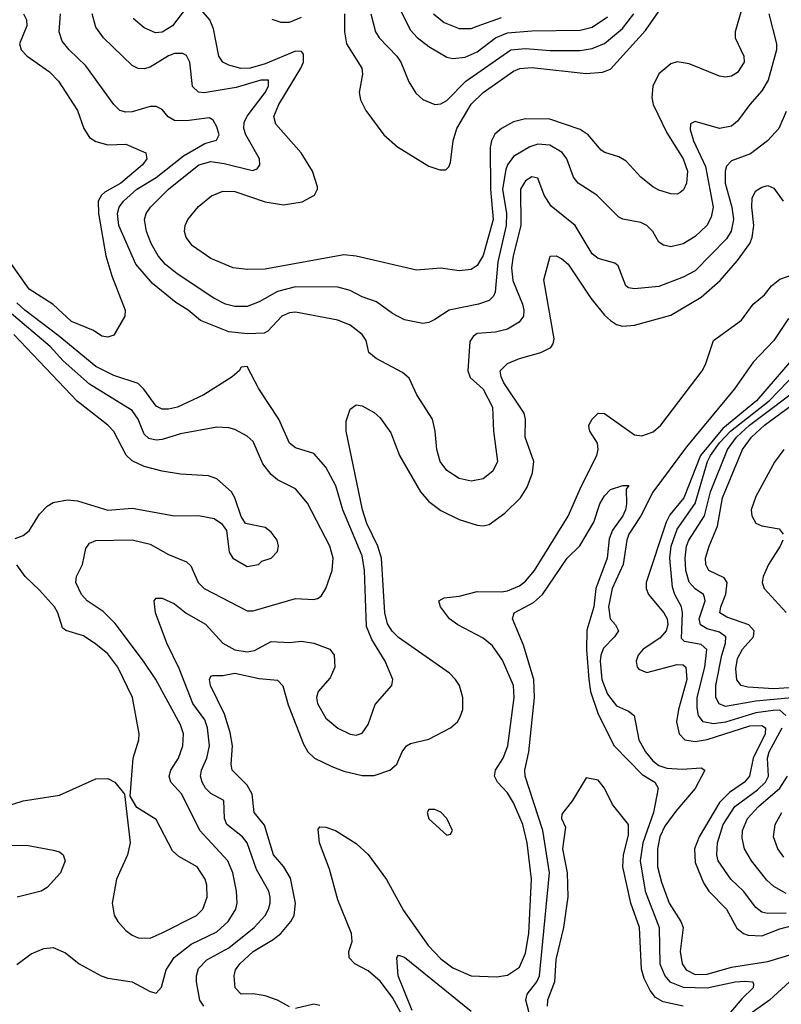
# Model space of a CAD drawing. Header units: inches. Extents: x 1308407 to 1441228, y 959628 to 1036311.
# Tile 18 of 256: x 1342459 to 1344974, y 973476 to 976730. Entities that reach past the tile are written whole.
import ezdxf

# ---------------------------------------------------------------- set-up
doc = ezdxf.new("R2010")
doc.units = ezdxf.units.IN
doc.header["$MEASUREMENT"] = 0
doc.layers.add('B3947', color=7, linetype='Continuous')

msp = doc.modelspace()

# ---------------------------------------------------------------- linework, layer by layer
at = {"layer": 'B3947', "color": 5}
for points, elevation in [([(1343010, 976770.2), (1342963.4, 976710), (1342930, 976688.6), (1342907.2, 976687.2), (1342870, 976703.7), (1342834.2, 976734.2)], 3080), ([(1344844.9, 976770), (1344822, 976690), (1344822.4, 976670), (1344850.4, 976610), (1344851.7, 976590), (1344830, 976555.5), (1344810, 976543.2), (1344790, 976540.2), (1344770, 976543.2), (1344670, 976584.4), (1344630, 976590.8), (1344610, 976584.1), (1344570, 976550.8), (1344550, 976510.2), (1344546.5, 976473.5), (1344551, 976450), (1344596.5, 976356.5), (1344650.6, 976270), (1344664.8, 976230), (1344661.1, 976190), (1344652, 976168), (1344640.8, 976159.2), (1344630, 976154), (1344610, 976154.3), (1344570, 976166.6), (1344550, 976177.7), (1344510.2, 976210), (1344462.4, 976262.4), (1344437.4, 976277.4), (1344391.2, 976291.2), (1344379.1, 976299.1), (1344336.6, 976350), (1344310, 976367.3), (1344210, 976401.1), (1344130, 976402.2), (1344090, 976392.1), (1344050, 976370.9), (1344028.5, 976351.5), (1344017, 976330), (1344012.7, 976307.3), (1344013.7, 976170), (1344022.5, 976070), (1343990, 975951.3), (1343970, 975918.2), (1343950, 975905), (1343910, 975899.8), (1343850, 975908.6), (1343770, 975901.8), (1343570, 975948.6), (1343530, 975953.2), (1343270, 975906.1), (1343210, 975904.1), (1343163.8, 975910), (1343090, 975940.5), (1343030, 975982.3), (1343008.6, 976010), (1343003.8, 976030), (1343006, 976050), (1343014.7, 976070), (1343050, 976112.8), (1343092.4, 976147.6), (1343130, 976163.9), (1343170, 976162.1), (1343270, 976127.9), (1343330, 976117.7), (1343391.5, 976128.5), (1343432.9, 976150), (1343442.8, 976170), (1343442.2, 976177.8), (1343426.6, 976230), (1343388.7, 976290), (1343305.2, 976385.2), (1343298.1, 976410), (1343314.8, 976450), (1343387.4, 976570), (1343396.3, 976590), (1343396, 976616), (1343390, 976625.5), (1343370, 976626.3), (1343270, 976584.4), (1343220.7, 976570), (1343189.1, 976569.1), (1343150, 976579.3), (1343130.1, 976590.1), (1343116.6, 976610), (1343099.6, 976699.6), (1343086.5, 976730), (1343050, 976772.3)], 3080), ([(1343532.3, 976750), (1343532, 976690), (1343538.2, 976650), (1343588.8, 976570), (1343590.9, 976550), (1343580.2, 976490), (1343585, 976465), (1343602.3, 976430), (1343662, 976350), (1343706.9, 976310), (1343810, 976246.2), (1343846.5, 976233.5), (1343866.6, 976233.4), (1343876.5, 976243.5), (1343881.7, 976258.3), (1343890.3, 976330), (1343902.3, 976370), (1343950, 976450.6), (1343989.9, 976490), (1344090, 976559.7), (1344111.3, 976568.7), (1344150, 976571.7), (1344330, 976552.5), (1344383.7, 976556.3), (1344410, 976566.2), (1344525.8, 976694.2), (1344579.3, 976770)], 3120), ([(1343711, 976771), (1343750, 976695.5), (1343771.7, 976671.7), (1343810, 976641.4), (1343870, 976606.3), (1343890, 976602.1), (1343930, 976606.7), (1343970, 976623.5), (1344030, 976670.4), (1344070, 976687), (1344150, 976693.3), (1344310, 976695.6), (1344350, 976705.5), (1344400.9, 976739.1)], 3160), ([(1342471.5, 976750), (1342481.4, 976730), (1342482.2, 976710), (1342457.9, 976650), (1342463.7, 976630), (1342484.1, 976610), (1342557.4, 976557.4), (1342586.8, 976526.8), (1342650.4, 976430.4), (1342670.8, 976370), (1342690, 976340.9), (1342710, 976327.4), (1342750, 976316.8), (1342810, 976318.8), (1342875.3, 976290), (1342879.2, 976270), (1342865, 976250), (1342793.4, 976190), (1342740.1, 976159.9), (1342729.2, 976150), (1342718.7, 976130), (1342719.4, 976090), (1342744, 975950), (1342763.3, 975883.3), (1342807.2, 975770), (1342806.4, 975750), (1342770, 975687.3), (1342750, 975680.5), (1342730, 975684.7), (1342702.9, 975702.9), (1342630, 975732.9), (1342569.2, 975789.2), (1342490, 975839.8), (1342411.6, 975951.6)], 3020), ([(1344990, 976426.4), (1344966.6, 976370), (1344929.2, 976330), (1344873, 976287), (1344810, 976264.1), (1344793.6, 976246.4), (1344788.6, 976230), (1344788.7, 976190), (1344811.5, 976110), (1344816.6, 976070), (1344808.5, 976031.5), (1344793.9, 976006.1), (1344690, 975900.4), (1344650, 975878.7), (1344570, 975848), (1344490, 975840.8), (1344470, 975843.8), (1344460.9, 975850), (1344436.2, 975916.2), (1344425, 975925), (1344370, 975940.6), (1344350, 975956.4), (1344294.1, 976050), (1344214.1, 976114.1), (1344191.3, 976150), (1344170, 976206), (1344150, 976210.6), (1344130, 976197.2), (1344113.6, 976170), (1344114, 976050), (1344089.1, 975950), (1344083.5, 975910), (1344088.2, 975868.2), (1344119.7, 975790), (1344124.6, 975770), (1344122.9, 975750), (1344108.3, 975730), (1344070, 975707.6), (1344030, 975697.5), (1343970, 975693.1), (1343956.4, 975683.6), (1343946, 975666), (1343939.5, 975570), (1343947.3, 975547.3), (1343990, 975508.9), (1344020.2, 975450), (1344023.4, 975370), (1344036.8, 975270), (1344021.9, 975238.1), (1343990, 975212.9), (1343950, 975205.5), (1343910, 975214.2), (1343870, 975239.7), (1343847.7, 975270), (1343836.5, 975310), (1343831.1, 975370), (1343822.2, 975410), (1343771.1, 975490), (1343745.8, 975545.8), (1343723.9, 975563.9), (1343636.9, 975610), (1343612.4, 975630), (1343603.6, 975670), (1343590.2, 975690), (1343550, 975721), (1343510, 975737.1), (1343370, 975763.7), (1343350, 975761.3), (1343324.5, 975750), (1343278.9, 975701.1), (1343266.1, 975693.9), (1343211.4, 975691.4), (1343150, 975698), (1343056.4, 975736.4), (1343015, 975770), (1342975, 975795), (1342897.8, 975857.8), (1342842.5, 975922.5), (1342786.7, 976050), (1342781.8, 976090), (1342788.1, 976110), (1342801.6, 976130), (1342845.8, 976170), (1342910, 976208.3), (1343000.1, 976279.9), (1343070, 976320.5), (1343108.6, 976331.4), (1343118, 976350), (1343110, 976375.5), (1343098.1, 976398.1), (1343085.3, 976405.3), (1343010, 976395.3), (1342970, 976397.3), (1342949.6, 976409.6), (1342930, 976433.6), (1342910, 976443.5), (1342890, 976443.5), (1342830, 976426), (1342810, 976424.7), (1342790, 976430.2), (1342770, 976450.2), (1342677.6, 976577.6), (1342622.7, 976630), (1342599.5, 976659.6), (1342589, 976690), (1342593.9, 976750)], 3040), ([(1344933.5, 976750), (1344958.1, 976650), (1344958.9, 976630), (1344931, 976530), (1344910, 976494.6), (1344870.5, 976450), (1344830, 976394.2), (1344810, 976377.7), (1344770, 976370.1), (1344690, 976393.8), (1344674.3, 976385.7), (1344673.3, 976366.7), (1344684.5, 976330), (1344724.4, 976244.4), (1344749.9, 976110), (1344742.8, 976077.1), (1344728.7, 976050), (1344690, 976013.3), (1344650, 975988.8), (1344610, 975979.7), (1344585.1, 975985.1), (1344570, 975994.9), (1344550.2, 976030), (1344530.1, 976050.1), (1344510, 976059.5), (1344450.9, 976070.9), (1344437.8, 976077.8), (1344365.3, 976150), (1344303.2, 976190), (1344287.8, 976210), (1344265.6, 976270), (1344251.2, 976291.2), (1344210, 976315.2), (1344170, 976318.8), (1344143.5, 976310), (1344090, 976277.8), (1344070, 976250.2), (1344064.9, 976235.1), (1344053.7, 976170), (1344066.7, 976090), (1344065.3, 976050), (1344038, 975930), (1344029.9, 975830.1), (1344024.1, 975815.9), (1344010, 975801.9), (1343974, 975790), (1343877.6, 975770), (1343830, 975739), (1343810, 975728.9), (1343790, 975725.7), (1343730, 975737.7), (1343690, 975758.8), (1343637.7, 975797.7), (1343590, 975814.1), (1343550, 975835.2), (1343510, 975845.6), (1343370, 975847.7), (1343310, 975831.9), (1343250, 975797.3), (1343210, 975782.7), (1343170, 975782.4), (1343138.9, 975790), (1343100.6, 975810), (1342979, 975890), (1342940.7, 975920.7), (1342916.6, 975950), (1342893.1, 975990), (1342877.9, 976030), (1342871.3, 976070), (1342877, 976090), (1342891.5, 976110), (1342950.6, 976170), (1343050.2, 976250), (1343090, 976261.1), (1343134.8, 976254.8), (1343228.1, 976231.9), (1343243, 976237), (1343252.2, 976250), (1343250.9, 976270), (1343205.8, 976350), (1343199.3, 976370), (1343200.3, 976390), (1343210, 976411), (1343269.6, 976490), (1343280.6, 976510), (1343281.1, 976530), (1343255.6, 976530), (1343174.5, 976505.5), (1343068.5, 976488.5), (1343050, 976491), (1343029.6, 976509.6), (1343020.5, 976590), (1343010, 976611.4), (1342998.2, 976618.2), (1342970, 976618.4), (1342951, 976611), (1342890, 976573.5), (1342870, 976567.7), (1342850, 976568.8), (1342830, 976578.6), (1342736.1, 976670), (1342710, 976705.2), (1342698.7, 976750)], 3060), ([(1343292.3, 976732.3), (1343321.7, 976721.7), (1343350, 976721.5), (1343390, 976738.8)], 3120), ([(1343618.8, 976750), (1343634.5, 976690), (1343646.8, 976670), (1343704.1, 976610), (1343717.9, 976590), (1343744.7, 976524.7), (1343767.5, 976487.5), (1343790, 976465.8), (1343830, 976449.3), (1343850, 976451.9), (1343870, 976463), (1343932.7, 976527.3), (1344081.6, 976630), (1344130, 976635.4), (1344211.3, 976628.7), (1344310, 976628.6), (1344350, 976634.8), (1344390, 976650.9), (1344450, 976701.4), (1344487.7, 976750)], 3140), ([(1343826.1, 976750), (1343860.9, 976720.9), (1343910, 976700.5), (1343950, 976701.3), (1343970, 976708.2), (1344050, 976737.1)], 3180), ([(1343350, 973467.2), (1343310, 973489.9), (1343270, 973504), (1343230, 973510.5), (1343190, 973509.9), (1343170.6, 973530.6), (1343167.2, 973570), (1343172.1, 973590), (1343186.1, 973610), (1343229.9, 973650), (1343296.5, 973690), (1343321.2, 973710), (1343354.9, 973750), (1343365.8, 973770), (1343369.9, 973810), (1343353.3, 973893.3), (1343331.2, 973930), (1343297.8, 973970), (1343268, 974068), (1343232.9, 974110), (1343227.3, 974170), (1343210, 974200.7), (1343160.4, 974250), (1343157, 974270), (1343162.3, 974330), (1343153.9, 974373.9), (1343135.4, 974435.4), (1343089.3, 974530), (1343085.7, 974550), (1343090, 974560.4), (1343096.9, 974563.1), (1343130, 974563.2), (1343170, 974570.1), (1343250, 974553.3), (1343310, 974546.9), (1343328.1, 974528.1), (1343345.3, 974465.3), (1343396.2, 974336.2), (1343410.9, 974310), (1343433.2, 974290), (1343490, 974261.7), (1343530, 974246.2), (1343590, 974232.1), (1343630, 974232.1), (1343681.5, 974250), (1343704.8, 974270), (1343722.2, 974310), (1343736.9, 974330), (1343750, 974337.7), (1343810, 974352.5), (1343882, 974390), (1343904.8, 974410), (1343914.2, 974425.8), (1343922.5, 974450), (1343922.8, 974490), (1343911.2, 974530), (1343898.4, 974550), (1343878.6, 974570), (1343710, 974687.8), (1343688.7, 974708.7), (1343673.6, 974733.6), (1343665.5, 974770), (1343654.2, 974950), (1343641.6, 974990), (1343605.5, 975065.4), (1343591.1, 975110), (1343537.7, 975370), (1343536.9, 975403.1), (1343550, 975442.8), (1343570, 975457.1), (1343590, 975453.7), (1343630, 975431.4), (1343650, 975414.4), (1343684.6, 975364.6), (1343713.3, 975290), (1343783.1, 975170), (1343810, 975137.3), (1343850, 975107.9), (1343910, 975078.7), (1343970, 975059.8), (1343990, 975057.6), (1344010, 975061.4), (1344061.3, 975098.7), (1344112.7, 975150), (1344134.6, 975185.4), (1344152.9, 975232.9), (1344157.6, 975270), (1344128.6, 975350), (1344129.4, 975410), (1344125.1, 975430), (1344058.3, 975530), (1344049.1, 975550), (1344046.3, 975570), (1344070, 975594.1), (1344110, 975610.5), (1344180.5, 975630), (1344213, 975647), (1344221, 975659), (1344224.4, 975675.6), (1344189.8, 975870), (1344211.5, 975948.5), (1344230.4, 975950), (1344250, 975939.7), (1344270, 975921.8), (1344345.7, 975810), (1344390, 975754), (1344410, 975736.2), (1344430, 975723), (1344450, 975717.7), (1344490, 975720.2), (1344610, 975754.1), (1344710, 975812.8), (1344772.1, 975867.9), (1344830, 975934.1), (1344870, 975990.8), (1344877.9, 976010), (1344883.7, 976050), (1344877, 976110), (1344878.6, 976141.4), (1344890, 976164.9), (1344910, 976176.9), (1344930, 976181.6), (1344950, 976173), (1344980.7, 976130)], 3020), ([(1343716.6, 973450), (1343690, 973498.8), (1343650, 973552.2), (1343610, 973586.5), (1343566, 973610), (1343547.6, 973630), (1343546, 973650), (1343556.7, 973683.3), (1343555.4, 973710), (1343510, 973821.5), (1343482.4, 973922.4), (1343449.4, 974010), (1343445.3, 974054.7), (1343450, 974062), (1343470, 974061.7), (1343501.6, 974050), (1343570, 974008), (1343610, 973971.3), (1343670, 973888.3), (1343726.5, 973786.5), (1343808.3, 973670), (1343850, 973626.8), (1343890, 973596.3), (1343950, 973570.1), (1344033.6, 973566.4), (1344070, 973572.1), (1344110, 973598.8), (1344130, 973645.3), (1344140.1, 973710), (1344149.6, 973890), (1344134.9, 974010), (1344120.9, 974070), (1344090, 974141.8), (1344070, 974175.2), (1344036.9, 974210), (1344027.5, 974230), (1344030.9, 974250), (1344056.3, 974290), (1344071.3, 974330), (1344091.8, 974490), (1344090.3, 974530), (1344053.7, 974613.7), (1344020.8, 974660.8), (1343990, 974685.8), (1343906.2, 974730), (1343878.2, 974750), (1343848.8, 974790), (1343843, 974810), (1343860.7, 974819.3), (1343910, 974825.2), (1343970, 974840.1), (1344050, 974838.8), (1344070, 974842.4), (1344110, 974859.1), (1344130, 974874), (1344158.9, 974910), (1344270.9, 975089.1), (1344314.3, 975190), (1344365, 975290), (1344369.2, 975310), (1344366.9, 975330), (1344341.6, 975370), (1344340.2, 975380.2), (1344339, 975390), (1344350, 975410.2), (1344370, 975430.2), (1344390, 975428.1), (1344490, 975357.6), (1344514.3, 975354.3), (1344551.7, 975368.3), (1344576.4, 975390), (1344712.9, 975570), (1344724, 975590), (1344750.3, 975670), (1344842.5, 975737.5), (1344881, 975790), (1344919, 975821), (1344941.6, 975850), (1344970, 975872.9), (1345010, 975886.7)], 2980), ([(1343067, 973470), (1343053.9, 973490), (1343043.4, 973550), (1343042.9, 973570), (1343050, 973594.3), (1343077, 973623), (1343150, 973662.4), (1343233.9, 973730), (1343269.4, 973770), (1343280.7, 973790), (1343286.8, 973810), (1343286.8, 973830), (1343281.6, 973850), (1343241.5, 973921.5), (1343209.9, 974010), (1343195.4, 974030), (1343143.7, 974070), (1343135.1, 974090), (1343133.3, 974150), (1343090, 974173.2), (1343072.7, 974190), (1343061.7, 974210), (1343056.4, 974230), (1343059.4, 974250), (1343077.2, 974290), (1343085.8, 974330), (1343079.8, 974390), (1343070, 974416.5), (1343031.1, 974470), (1342985.9, 974585.9), (1342944.7, 974670), (1342907.6, 974770), (1342903.5, 974810), (1342910, 974818.4), (1342930, 974818), (1342970, 974799.2), (1343009, 974769), (1343072.6, 974732.6), (1343129.5, 974669.5), (1343170, 974647.7), (1343210, 974640.5), (1343234.5, 974645.5), (1343290, 974674.8), (1343350, 974671.3), (1343390, 974675.9), (1343430, 974669.5), (1343483.1, 974650), (1343497.8, 974630), (1343499.4, 974590), (1343485, 974555), (1343444.6, 974510), (1343439.8, 974490), (1343442.7, 974470), (1343470, 974421.8), (1343510, 974388.4), (1343550, 974368.4), (1343570, 974365.4), (1343590, 974371.6), (1343610, 974400.4), (1343633.4, 974466.6), (1343687.6, 974530), (1343691.5, 974550), (1343666, 974610), (1343621.9, 974681.9), (1343605, 974725), (1343597.8, 974910), (1343590, 974958.3), (1343526.2, 975110), (1343503.7, 975190), (1343470, 975251.4), (1343430, 975296.1), (1343370, 975315.2), (1343350.4, 975330.4), (1343315.3, 975410), (1343248.7, 975510), (1343210, 975584), (1343190, 975582), (1343184, 975570), (1343160.7, 975550), (1343067.2, 975490), (1342980.3, 975450), (1342950, 975442.5), (1342930, 975442.7), (1342910, 975453.1), (1342869.2, 975509.2), (1342850, 975527.2), (1342770, 975553.7), (1342710, 975583.8), (1342586.2, 975686.2), (1342475.5, 975770), (1342450, 975794)], 3040), ([(1342450, 973607.7), (1342496.9, 973643.1), (1342539.2, 973660.8), (1342570, 973664.2), (1342610, 973646.4), (1342656, 973610), (1342728.5, 973570), (1342750, 973562.7), (1342830.1, 973550.1), (1342890, 973518.4), (1342910, 973513), (1342927.1, 973532.9), (1342943.2, 973590), (1342969.7, 973630.3), (1343025.3, 973674.7), (1343110, 973715.9), (1343147.7, 973750), (1343172.6, 973790), (1343176.9, 973810), (1343175.1, 973850), (1343163.1, 973910), (1343146.8, 973950), (1343054, 974050), (1342994, 974170), (1342958.5, 974210), (1342953.1, 974230), (1342958.2, 974250), (1342983.6, 974290), (1342997.4, 974330), (1342999.6, 974370), (1342990, 974399.3), (1342909, 974549), (1342868.4, 974610), (1342774.5, 974734.5), (1342734.2, 974774.2), (1342682.2, 974810), (1342663.1, 974830), (1342644.2, 974870), (1342646.4, 974890), (1342666.8, 974930), (1342677.3, 974982.7), (1342690, 975000.2), (1342710.6, 975009.4), (1342830, 975011.5), (1342890, 974996.4), (1342950, 974962.7), (1343010, 974938.5), (1343024.8, 974924.8), (1343049, 974870), (1343067.8, 974850), (1343210, 974776), (1343230, 974776.1), (1343370, 974817.5), (1343430, 974813.4), (1343442.7, 974817.3), (1343454.8, 974825.2), (1343470, 974850.5), (1343490.7, 974910), (1343494.7, 974950), (1343482.9, 974990), (1343410, 975132.3), (1343370, 975179.8), (1343310, 975209.8), (1343290, 975227.5), (1343262.5, 975262.5), (1343230, 975336.2), (1343210, 975353.7), (1343170, 975375.2), (1343150, 975381.7), (1343110, 975383.2), (1342990, 975361.6), (1342930, 975343), (1342910, 975340.6), (1342885.6, 975345.6), (1342870, 975360.3), (1342850.3, 975410), (1342830, 975438.7), (1342690, 975525.3), (1342602.9, 975602.9), (1342559.6, 975650), (1342424.1, 975764.1)], 3060), ([(1344997.7, 975742.3), (1344949.6, 975670), (1344881.5, 975598.5), (1344820.1, 975510), (1344661.8, 975318.2), (1344550, 975168.2), (1344510.5, 975090), (1344471.4, 975030), (1344464, 975010), (1344452.1, 974930), (1344416.4, 974850), (1344403.8, 974790), (1344409.7, 974750), (1344426.9, 974730), (1344436.3, 974710), (1344423.7, 974690), (1344387.3, 974652.7), (1344378.2, 974630), (1344376.1, 974610), (1344381.5, 974550), (1344400.6, 974500.6), (1344430, 974462.1), (1344470, 974444.6), (1344488.7, 974430), (1344503.8, 974350), (1344526.3, 974310), (1344550, 974280.8), (1344570, 974265.2), (1344596.9, 974256.9), (1344647.1, 974252.9), (1344710, 974257.9), (1344721.4, 974250), (1344690, 974188.7), (1344625.8, 974114.2), (1344590, 974065), (1344573.1, 974030), (1344565.3, 973990), (1344565.4, 973930), (1344579.2, 973879.2), (1344604.1, 973810), (1344643, 973750), (1344650.5, 973730), (1344640.1, 973650), (1344647.3, 973610), (1344660.3, 973590), (1344690, 973574.7), (1344730, 973575.2), (1344810, 973599), (1344930, 973617), (1345050, 973654.1)], 2980), ([(1342444.2, 975015.8), (1342470, 975025.8), (1342490, 975040.3), (1342524.6, 975095.4), (1342550, 975122.3), (1342570, 975134.1), (1342616.9, 975143.1), (1342650, 975139.8), (1342750, 975109.6), (1342830, 975115.7), (1342970, 975090.2), (1343050, 975091.1), (1343101.1, 975081.1), (1343125.4, 975065.4), (1343141.6, 975041.6), (1343150.8, 974970), (1343162.8, 974950), (1343210, 974922.8), (1343248, 974930), (1343259.3, 974940.7), (1343290, 974951), (1343310, 974972), (1343313.3, 974990), (1343309.2, 975010), (1343290, 975036), (1343270, 975051.8), (1343205.2, 975065.2), (1343190, 975088), (1343169.7, 975150), (1343158.3, 975170), (1343110, 975212.3), (1343082.2, 975222.2), (1342990, 975227.8), (1342930, 975238.3), (1342870, 975253.4), (1342830, 975272.4), (1342811, 975291), (1342770, 975368.7), (1342749.8, 975390), (1342649.2, 975469.2), (1342439.3, 975690)], 3080), ([(1345050, 975653.4), (1344893, 975470), (1344781.5, 975378.5), (1344707.8, 975290), (1344652.7, 975150), (1344606.6, 975093.4), (1344593.8, 975070), (1344528.3, 974870), (1344528, 974850), (1344535.9, 974830), (1344586, 974770), (1344597, 974750), (1344599.5, 974730), (1344594.2, 974710), (1344573.8, 974686.2), (1344518.2, 974650), (1344502.2, 974630), (1344495.2, 974610), (1344498.2, 974590), (1344503.6, 974583.6), (1344530, 974572.9), (1344630, 974598.6), (1344650, 974597.7), (1344658.9, 974590), (1344662, 974550), (1344634.5, 974450), (1344628.1, 974410), (1344636.8, 974370), (1344656.3, 974350), (1344690, 974344.2), (1344730, 974350.9), (1344870, 974396), (1344910, 974397.8), (1344922.4, 974390), (1344920.7, 974370), (1344881.6, 974290), (1344869.7, 974230), (1344852.4, 974210), (1344803.6, 974176.4), (1344770, 974142.7), (1344702.7, 974030), (1344688.3, 973990), (1344690, 973944.9), (1344717.9, 973877.9), (1344735.5, 973850), (1344793, 973790), (1344827.4, 973727.4), (1344850.1, 973710.1), (1344865, 973705), (1344910, 973702.8), (1344970, 973725.7), (1345070, 973752.3)], 3020), ([(1344989.4, 974430), (1344970, 974448.1), (1344947.4, 974447.4), (1344890, 974439), (1344790, 974408), (1344750, 974403), (1344716.9, 974410), (1344701.2, 974430), (1344696.3, 974456.3), (1344697.1, 974490), (1344722.2, 974590), (1344728.3, 974648.3), (1344710, 974664.6), (1344655.3, 974675.3), (1344645.2, 974685.2), (1344648.6, 974770), (1344644.7, 974790), (1344622.8, 974830), (1344615.1, 974855.1), (1344606, 974950), (1344610.5, 974990), (1344630, 975046.1), (1344690, 975131.3), (1344730.5, 975270), (1344740.1, 975290), (1344770, 975331.1), (1344806.2, 975370), (1344934, 975470), (1345088.8, 975630)], 3040), ([(1345008.9, 974488.9), (1344890, 974477.6), (1344790, 974460.4), (1344769.1, 974469.1), (1344758.2, 974490), (1344758.5, 974530), (1344778.3, 974630), (1344790.7, 974670), (1344791.8, 974690), (1344770, 974706.3), (1344730, 974716.9), (1344707.7, 974730), (1344702.7, 974750), (1344722.7, 974810), (1344720.5, 974820.5), (1344717.2, 974830), (1344689.6, 974849.6), (1344670, 974871.6), (1344659.1, 974910), (1344656.6, 974950), (1344661.7, 974990), (1344668.9, 975010), (1344721.1, 975090), (1344740.9, 975170), (1344797.1, 975310), (1344826.6, 975350), (1344869.6, 975390), (1345055.2, 975530)], 3060), ([(1345050, 974524.7), (1344950, 974519), (1344863.6, 974523.6), (1344841.8, 974530), (1344827.9, 974547.9), (1344824.5, 974584.5), (1344830, 974618.4), (1344846.5, 974650), (1344882.7, 974690), (1344885.1, 974710), (1344867.5, 974730), (1344795.1, 974755.1), (1344771.7, 974770), (1344774.4, 974790), (1344791.7, 974831.7), (1344795.7, 974870), (1344785.5, 974885.5), (1344735.5, 974910), (1344725.2, 974930), (1344724.3, 974950), (1344735.8, 974990), (1344763.9, 975056.1), (1344780.7, 975150), (1344846.3, 975310), (1344876.3, 975350), (1344919.2, 975390), (1345010, 975456.7)], 3080), ([(1344982.8, 975310), (1344952.5, 975267.5), (1344890, 975154), (1344875.1, 975110), (1344876.6, 975090), (1344890, 975065.6), (1344910, 975056.9), (1344967.2, 975047.2), (1344980.9, 975030)], 3120), ([(1344151.3, 973410), (1344130.9, 973490), (1344135, 973510), (1344166.9, 973550), (1344175.8, 973570), (1344209.4, 973910), (1344186.8, 974050), (1344129, 974230), (1344127.7, 974250), (1344140.8, 974310), (1344159.7, 974490), (1344157.1, 974550), (1344122.8, 974662.8), (1344086.5, 974750), (1344092.4, 974770), (1344156, 974804), (1344186.1, 974830), (1344267.2, 974950), (1344309.1, 974990.9), (1344355.8, 975070), (1344374.8, 975130), (1344390, 975156.9), (1344410, 975177.7), (1344450.6, 975190.6), (1344470.4, 975190.4), (1344462, 975178), (1344463.6, 975130), (1344459.4, 975110), (1344451.5, 975090), (1344416.8, 975043.2), (1344405.8, 975014.2), (1344399.2, 974950), (1344361.7, 974850), (1344355.4, 974790), (1344332.7, 974712.7), (1344331.2, 974648.8), (1344338.3, 974550), (1344344.6, 974510), (1344370, 974434.8), (1344422.4, 974330), (1344515.2, 974235.2), (1344556.5, 974210), (1344567.4, 974190), (1344551.9, 974110), (1344517.5, 974010), (1344508.4, 973950), (1344524.9, 973850), (1344570.8, 973730), (1344572.8, 973610), (1344589.7, 973570), (1344606.7, 973550), (1344650, 973532.8), (1344730, 973530.5), (1344821.6, 973550), (1344852.5, 973552.5), (1344880.5, 973550), (1344882.4, 973542.4), (1344882, 973530), (1344844.7, 973495.3), (1344807.2, 973450)], 2960), ([(1344979.7, 975010), (1344970.8, 974990), (1344932.7, 974930), (1344914.1, 974890), (1344911.4, 974870), (1344917.6, 974850), (1344990.5, 974770.5)], 3120), ([(1342408.5, 974128.5), (1342470, 974148.8), (1342590, 974167.2), (1342710, 974221.6), (1342750, 974222), (1342773, 974210), (1342804.9, 974170), (1342823.8, 974010), (1342815.5, 973970), (1342778.4, 973890), (1342764.9, 973810), (1342771.1, 973771.1), (1342782.7, 973750), (1342810, 973720.2), (1342830, 973704.2), (1342850, 973695.4), (1342890, 973695.1), (1342930, 973712), (1343042.9, 973770), (1343063.6, 973790), (1343078.6, 973830), (1343077.5, 973870), (1343071.6, 973890), (1343044.8, 973930), (1342985, 973965), (1342963.7, 973983.7), (1342910, 974086.3), (1342846.3, 974126.3), (1342824, 974164), (1342833.7, 974290), (1342852.1, 974350), (1342853.8, 974370), (1342831.6, 974490), (1342782.7, 974590), (1342750, 974633.9), (1342710, 974665.8), (1342670, 974694), (1342610.9, 974710.9), (1342600.7, 974720.7), (1342584.8, 974770), (1342573.6, 974790), (1342524.8, 974844.8), (1342476.7, 974890), (1342450, 974928.9)], 3080), ([(1344990, 973777.1), (1344930, 973776), (1344910, 973780.6), (1344890, 973795.5), (1344849.5, 973849.5), (1344807.3, 973890), (1344766.5, 973950), (1344761.6, 973970), (1344764, 974010), (1344782.9, 974070), (1344820.8, 974130), (1344895.6, 974184.4), (1344922.1, 974210), (1344931.7, 974230), (1344928.8, 974290), (1344934.2, 974310), (1344977.1, 974390)], 3040), ([(1344650.4, 973470.4), (1344584.7, 973484.7), (1344558.9, 973498.9), (1344541.2, 973521.2), (1344521.7, 973561.7), (1344512.6, 973592.6), (1344505.6, 973730), (1344477.6, 973810), (1344451.3, 973930), (1344453.4, 973970), (1344470, 974035.1), (1344470.1, 974070.1), (1344416.7, 974136.7), (1344390, 974190.7), (1344370, 974216.3), (1344330, 974224.7), (1344284.7, 974150), (1344250, 974104.7), (1344248, 974090), (1344261.2, 974061.2), (1344252.1, 973990), (1344267, 973910), (1344269.2, 973830.8), (1344254.9, 973730), (1344230, 973624.4), (1344225.9, 973550), (1344201.8, 973490), (1344200.9, 973470)], 2940), ([(1344990, 973842.7), (1344950, 973865.5), (1344926.4, 973886.4), (1344875.8, 973950), (1344852.7, 973990), (1344844.8, 974024.8), (1344845.9, 974050), (1344862.5, 974090), (1344899.5, 974130), (1344969.1, 974190), (1344995.3, 974230)], 3060), ([(1344982.5, 973962.5), (1344962.9, 973990), (1344948.2, 974030), (1344954.1, 974070), (1344976.6, 974110)], 3080), ([(1342390, 974000.8), (1342481.5, 974001.5), (1342570, 973985.3), (1342590, 973979.5), (1342603, 973970), (1342608.7, 973950), (1342593.6, 973910), (1342550, 973862.3), (1342530, 973849.8), (1342450.7, 973830)], 3060), ([(1343755.7, 973455.7), (1343709.1, 973570), (1343705.1, 973630), (1343710, 973638), (1343730, 973631.7), (1343950, 973453.1)], 2960), ([(1345002.1, 973550), (1344936, 973490), (1344862.4, 973437.6)], 2980), ([(1343450, 973471.7), (1343430, 973476.7), (1343370, 973462.5)], 3020)]:
    msp.add_lwpolyline(points, dxfattribs=dict(at, elevation=elevation))
at = {"layer": 'B3947', "color": 5, "elevation": 3020}
msp.add_lwpolyline([(1343830, 974119.7), (1343810, 974119.3), (1343804.9, 974110), (1343810, 974088.5), (1343870, 974034.8), (1343882, 974038), (1343889, 974050), (1343869.6, 974090), (1343850, 974110.9)], close=True, dxfattribs=at)

doc.saveas('drawing.dxf')
